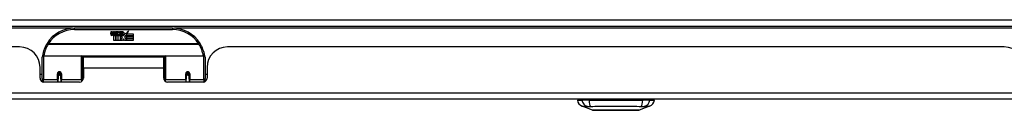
# Model space of a CAD drawing. Header units: inches. Extents: x 22 to 566, y 61 to 262.
# Tile 2 of 29: x 39.83 to 54.93, y 61.24 to 62.63. Entities that reach past the tile are written whole.
import ezdxf

# ---------------------------------------------------------------- set-up
doc = ezdxf.new("R2010")
doc.units = ezdxf.units.IN
doc.header["$MEASUREMENT"] = 0
doc.layers.add('Visible Edges(ANSI)', color=7, linetype='Continuous', lineweight=25)
doc.layers.add('Visible Tangent Edges(ANSI)', color=7, linetype='Continuous', lineweight=25)

msp = doc.modelspace()

# ---------------------------------------------------------------- linework, layer by layer
at = {"layer": 'Visible Edges(ANSI)'}
for p, q in [((22.076, 62.531), (75.878, 62.531)), ((42.176, 62.501), (40.676, 62.501)), ((41.231, 62.413), (41.238, 62.447)), ((41.238, 62.447), (41.251, 62.447)), ((41.251, 62.447), (41.245, 62.412)), ((41.267, 62.424), (41.271, 62.447)), ((41.271, 62.447), (41.285, 62.447)), ((41.276, 62.309), (41.276, 62.388)), ((41.285, 62.447), (41.278, 62.412)), ((41.294, 62.396), (41.294, 62.389)), ((41.294, 62.389), (41.306, 62.389)), ((41.298, 62.402), (41.295, 62.402)), ((41.297, 62.392), (41.298, 62.402)), ((41.309, 62.392), (41.297, 62.392)), ((41.301, 62.424), (41.305, 62.447)), ((41.305, 62.447), (41.318, 62.447)), ((41.306, 62.389), (41.306, 62.309)), ((41.318, 62.447), (41.309, 62.392)), ((41.31, 62.389), (41.332, 62.389)), ((41.31, 62.309), (41.31, 62.389)), ((41.315, 62.392), (41.339, 62.419)), ((41.331, 62.392), (41.315, 62.392)), ((41.325, 62.447), (41.342, 62.447)), ((41.339, 62.419), (41.325, 62.447)), ((41.344, 62.411), (41.331, 62.392)), ((41.332, 62.389), (41.34, 62.4)), ((41.34, 62.4), (41.34, 62.309)), ((41.342, 62.447), (41.349, 62.427)), ((41.346, 62.411), (41.344, 62.411)), ((41.344, 62.407), (41.352, 62.389)), ((41.344, 62.309), (41.344, 62.407)), ((41.354, 62.392), (41.346, 62.411)), ((41.349, 62.427), (41.351, 62.427)), ((41.351, 62.427), (41.365, 62.447)), ((41.352, 62.389), (41.374, 62.389)), ((41.37, 62.392), (41.354, 62.392)), ((41.381, 62.447), (41.357, 62.419)), ((41.357, 62.419), (41.37, 62.392)), ((41.365, 62.447), (41.381, 62.447)), ((41.374, 62.389), (41.374, 62.31)), ((41.38, 62.423), (41.417, 62.423)), ((41.387, 62.435), (41.387, 62.444)), ((41.411, 62.359), (41.39, 62.389)), ((41.415, 62.414), (41.391, 62.414)), ((41.42, 62.397), (41.427, 62.385)), ((41.427, 62.385), (41.458, 62.429)), ((41.46, 62.391), (41.441, 62.363)), ((41.458, 62.429), (41.46, 62.415)), ((41.46, 62.415), (41.504, 62.461)), ((41.462, 62.381), (41.46, 62.391)), ((41.478, 62.41), (41.462, 62.381)), ((41.478, 62.381), (41.478, 62.41)), ((41.576, 62.381), (41.478, 62.381)), ((41.478, 62.377), (41.576, 62.377)), ((41.478, 62.345), (41.478, 62.377)), ((41.504, 62.461), (41.479, 62.414)), ((41.479, 62.414), (41.576, 62.414)), ((41.576, 62.414), (41.576, 62.381)), ((41.576, 62.377), (41.576, 62.345)), ((41.306, 62.309), (41.276, 62.309)), ((41.34, 62.309), (41.31, 62.309)), ((41.411, 62.309), (41.344, 62.309)), ((41.374, 62.31), (41.411, 62.359)), ((41.425, 62.335), (41.411, 62.309)), ((41.443, 62.309), (41.425, 62.335)), ((41.441, 62.363), (41.478, 62.309)), ((41.576, 62.309), (41.443, 62.309)), ((41.576, 62.345), (41.478, 62.345)), ((41.478, 62.341), (41.576, 62.341)), ((41.478, 62.309), (41.478, 62.341)), ((41.576, 62.341), (41.576, 62.309)), ((39.833, 62.212), (27.918, 62.212)), ((40.196, 62.076), (40.781, 62.076)), ((42.072, 62.076), (42.657, 62.076)), ((54.934, 62.212), (43.019, 62.212)), ((40.176, 61.727), (40.176, 62.057)), ((40.796, 62.061), (40.796, 61.723)), ((40.811, 61.889), (40.811, 62.057)), ((42.042, 62.057), (40.811, 62.057)), ((42.042, 61.889), (42.042, 62.057)), ((42.056, 61.723), (42.056, 62.061)), ((42.676, 62.057), (42.676, 61.727)), ((40.145, 61.734), (40.145, 61.9)), ((40.176, 61.792), (40.145, 61.792)), ((40.421, 61.804), (40.421, 61.717)), ((40.464, 61.802), (40.421, 61.802)), ((40.46, 61.792), (40.424, 61.792)), ((40.464, 61.717), (40.464, 61.804)), ((40.811, 61.889), (40.811, 61.734)), ((42.042, 61.734), (42.042, 61.889)), ((42.389, 61.804), (42.389, 61.717)), ((42.389, 61.802), (42.432, 61.802)), ((42.429, 61.792), (42.393, 61.792)), ((42.432, 61.717), (42.432, 61.804)), ((42.707, 61.792), (42.676, 61.792)), ((42.707, 61.9), (42.707, 61.734)), ((40.176, 61.727), (40.176, 61.682)), ((40.752, 61.675), (40.204, 61.675)), ((40.421, 61.675), (40.421, 61.717)), ((40.464, 61.717), (40.464, 61.675)), ((40.796, 61.695), (40.796, 61.723)), ((42.056, 61.723), (42.056, 61.695)), ((42.648, 61.675), (42.101, 61.675)), ((42.389, 61.675), (42.389, 61.717)), ((42.432, 61.717), (42.432, 61.675)), ((42.676, 61.682), (42.676, 61.727)), ((75.779, 61.412), (22.174, 61.412)), ((48.386, 61.396), (48.454, 61.396)), ((48.426, 61.412), (48.426, 61.396)), ((48.565, 61.396), (48.454, 61.396)), ((48.565, 61.396), (49.389, 61.396)), ((49.499, 61.396), (49.389, 61.396)), ((49.499, 61.396), (49.567, 61.396)), ((49.528, 61.412), (49.528, 61.396)), ((48.62, 61.242), (48.46, 61.304)), ((49.493, 61.304), (49.334, 61.242))]:
    msp.add_line(p, q, dxfattribs=at)
at = {"layer": 'Visible Edges(ANSI)', "flags": 128}
for points in [[(40.182, 62.075), (40.182, 62.075), (40.182, 62.075), (40.182, 62.075), (40.182, 62.074), (40.182, 62.074), (40.182, 62.074), (40.182, 62.074), (40.182, 62.073), (40.182, 62.073), (40.182, 62.073), (40.182, 62.073), (40.181, 62.072), (40.181, 62.072), (40.181, 62.072), (40.181, 62.072), (40.181, 62.071), (40.181, 62.071), (40.181, 62.071), (40.181, 62.071), (40.181, 62.07), (40.181, 62.07), (40.181, 62.07), (40.181, 62.07), (40.181, 62.07)], [(42.672, 62.07), (42.672, 62.07), (42.672, 62.07), (42.672, 62.07), (42.672, 62.07), (42.672, 62.071), (42.672, 62.071), (42.672, 62.071), (42.671, 62.071), (42.671, 62.072), (42.671, 62.072), (42.671, 62.072), (42.671, 62.072), (42.671, 62.073), (42.671, 62.073), (42.671, 62.073), (42.671, 62.073), (42.671, 62.074), (42.671, 62.074), (42.671, 62.074), (42.671, 62.074), (42.671, 62.075), (42.671, 62.075), (42.671, 62.075), (42.671, 62.075)], [(40.421, 61.804), (40.421, 61.807), (40.421, 61.81), (40.422, 61.812), (40.423, 61.815), (40.425, 61.817), (40.426, 61.819), (40.429, 61.821), (40.431, 61.823), (40.434, 61.824), (40.436, 61.825), (40.439, 61.826), (40.442, 61.826), (40.445, 61.826), (40.448, 61.825), (40.451, 61.824), (40.453, 61.823), (40.456, 61.821), (40.458, 61.819), (40.46, 61.817), (40.461, 61.815), (40.462, 61.812), (40.463, 61.81), (40.464, 61.807), (40.464, 61.804)], [(42.389, 61.804), (42.389, 61.807), (42.39, 61.81), (42.39, 61.812), (42.392, 61.815), (42.393, 61.817), (42.395, 61.819), (42.397, 61.821), (42.399, 61.823), (42.402, 61.824), (42.405, 61.825), (42.408, 61.826), (42.411, 61.826), (42.414, 61.826), (42.416, 61.825), (42.419, 61.824), (42.422, 61.823), (42.424, 61.821), (42.426, 61.819), (42.428, 61.817), (42.43, 61.815), (42.431, 61.812), (42.432, 61.81), (42.432, 61.807), (42.432, 61.804)], [(40.81, 61.756), (40.81, 61.756), (40.81, 61.756), (40.81, 61.756), (40.81, 61.756), (40.811, 61.756), (40.811, 61.756), (40.811, 61.756), (40.811, 61.756), (40.811, 61.756), (40.811, 61.757), (40.811, 61.757), (40.811, 61.757), (40.811, 61.757), (40.811, 61.757), (40.811, 61.757), (40.811, 61.757), (40.811, 61.757), (40.811, 61.757), (40.811, 61.757), (40.811, 61.757), (40.811, 61.757), (40.811, 61.757), (40.811, 61.757), (40.811, 61.757)], [(42.042, 61.757), (42.042, 61.757), (42.042, 61.757), (42.042, 61.757), (42.042, 61.757), (42.042, 61.757), (42.042, 61.757), (42.042, 61.757), (42.042, 61.757), (42.042, 61.757), (42.042, 61.757), (42.042, 61.757), (42.042, 61.757), (42.042, 61.757), (42.042, 61.757), (42.042, 61.756), (42.042, 61.756), (42.042, 61.756), (42.042, 61.756), (42.042, 61.756), (42.042, 61.756), (42.042, 61.756), (42.042, 61.756), (42.042, 61.756), (42.042, 61.756)], [(48.622, 61.241), (48.622, 61.241), (48.624, 61.241), (48.626, 61.241), (48.629, 61.241), (48.632, 61.241), (48.637, 61.241), (48.643, 61.241), (48.649, 61.241), (48.656, 61.241), (48.664, 61.241), (48.672, 61.241), (48.682, 61.241), (48.692, 61.241), (48.702, 61.241), (48.714, 61.241), (48.726, 61.241), (48.738, 61.241), (48.751, 61.241), (48.765, 61.241), (48.779, 61.241), (48.794, 61.241), (48.809, 61.241), (48.825, 61.241), (48.841, 61.241), (48.857, 61.241), (48.874, 61.241), (48.89, 61.241), (48.908, 61.241), (48.925, 61.241), (48.942, 61.241), (48.959, 61.241), (48.977, 61.241), (48.994, 61.241), (49.012, 61.241), (49.029, 61.241), (49.046, 61.241), (49.063, 61.241), (49.08, 61.241), (49.097, 61.241), (49.113, 61.241), (49.129, 61.241), (49.145, 61.241), (49.16, 61.241), (49.175, 61.241), (49.189, 61.241), (49.203, 61.241), (49.216, 61.241), (49.228, 61.241), (49.24, 61.241), (49.252, 61.241), (49.262, 61.241), (49.272, 61.241), (49.282, 61.241), (49.29, 61.241), (49.298, 61.241), (49.305, 61.241), (49.311, 61.241), (49.317, 61.241), (49.321, 61.241), (49.325, 61.241), (49.328, 61.241), (49.33, 61.241), (49.332, 61.241), (49.332, 61.241)]]:
    msp.add_lwpolyline(points, dxfattribs=at)
at = {"layer": 'Visible Edges(ANSI)'}
for centre, radius, start, end in [((40.676, 62.001), 0.5, 90, 147.7623), ((41.259, 62.407), 0.0288, 169, 198.4748), ((41.242, 62.401), 0.0105, 198.4748, 269.6788), ((41.242, 62.415), 0.0246, 269.6788, 333.9508), ((41.257, 62.41), 0.0123, 169.9922, 203.5487), ((41.251, 62.408), 0.006, 203.5487, 276.1027), ((41.25, 62.414), 0.0126, 276.1027, 327.6083), ((41.221, 62.432), 0.0465, 328.5584, 350.8257), ((41.293, 62.406), 0.0288, 183.6169, 196.9928), ((41.275, 62.401), 0.0101, 196.9928, 269.4776), ((41.275, 62.415), 0.024, 269.4776, 327.4114), ((41.277, 62.412), 0.024, 268.7952, 316.5849), ((41.291, 62.41), 0.0123, 170, 203.5571), ((41.285, 62.408), 0.006, 203.5571, 276.03), ((41.284, 62.414), 0.0126, 276.03, 327.5992), ((41.255, 62.432), 0.0465, 327.5992, 350), ((41.406, 62.412), 0.0282, 156.1555, 203.8445), ((41.394, 62.407), 0.0152, 203.8445, 265.0802), ((41.405, 62.386), 0.0607, 81.5605, 107.3343), ((41.398, 62.407), 0.0307, 64.6784, 112.5609), ((41.399, 62.41), 0.00955, 151.4547, 231.1652), ((41.397, 62.421), 0.033, 257.079, 313.1785), ((41.4, 62.411), 0.0109, 231.1652, 289.3797), ((41.397, 62.421), 0.0299, 260.4085, 314.1684), ((41.398, 62.416), 0.0168, 289.3797, 352.9975), ((41.407, 62.426), 0.0096, 343.5261, 64.6784), ((41.411, 62.427), 0.0197, 356.5646, 81.5605), ((41.391, 62.428), 0.0398, 314.1684, 356.5646), ((42.176, 62.001), 0.5, 32.2377, 90), ((40.676, 62.001), 0.5, 147.7623, 171.4919), ((42.176, 62.001), 0.5, 8.5081, 32.2377), ((39.833, 61.9), 0.312, 0, 90), ((40.196, 62.057), 0.0197, 90, 180), ((40.781, 62.061), 0.0157, 0, 90), ((42.072, 62.061), 0.0157, 90, 180), ((42.657, 62.057), 0.0197, 0, 90), ((43.019, 61.9), 0.312, 90, 180), ((54.934, 61.9), 0.312, 0, 90), ((40.442, 61.804), 0.0217, 180, 0), ((42.411, 61.804), 0.0217, 180, 0), ((40.204, 61.734), 0.0591, 180, 270), ((40.752, 61.734), 0.0591, 270, 0), ((42.101, 61.734), 0.0591, 180, 270), ((42.648, 61.734), 0.0591, 270, 0), ((48.503, 61.414), 0.118, 188.6009, 248.7495), ((49.451, 61.414), 0.118, 291.2505, 351.3991), ((48.622, 61.246), 0.00492, 248.7495, 269.7912), ((49.332, 61.246), 0.00492, 270.2088, 291.2505)]:
    msp.add_arc(centre, radius, start, end, dxfattribs=at)
for centre in [(40.442, 61.813), (42.411, 61.813)]:
    msp.add_ellipse(centre, major_axis=(0.0217, 0), ratio=0.267949, start_param=3.444465, end_param=5.980313, dxfattribs=at)
at = {"layer": 'Visible Tangent Edges(ANSI)'}
for p, q in [((22.076, 62.63), (75.111, 62.63)), ((40.645, 62.5), (27.107, 62.5)), ((40.676, 62.482), (40.676, 62.501)), ((40.676, 62.482), (42.176, 62.482)), ((42.176, 62.501), (42.176, 62.482)), ((55.746, 62.5), (42.208, 62.5)), ((40.27, 62.258), (40.253, 62.268)), ((42.583, 62.258), (40.27, 62.258)), ((40.27, 62.254), (40.27, 62.258)), ((40.27, 62.254), (42.583, 62.254)), ((42.599, 62.268), (42.583, 62.258)), ((42.583, 62.258), (42.583, 62.254)), ((40.196, 62.076), (40.196, 61.708)), ((40.781, 61.708), (40.781, 62.076)), ((42.059, 62.069), (40.794, 62.069)), ((42.072, 62.076), (42.072, 61.708)), ((42.657, 61.708), (42.657, 62.076)), ((40.411, 61.708), (40.411, 61.8)), ((40.474, 61.8), (40.474, 61.708)), ((42.042, 61.889), (40.811, 61.889)), ((42.379, 61.708), (42.379, 61.8)), ((42.442, 61.8), (42.442, 61.708)), ((40.196, 61.676), (40.196, 61.708)), ((40.411, 61.708), (40.196, 61.708)), ((40.411, 61.708), (40.411, 61.675)), ((40.781, 61.708), (40.474, 61.708)), ((40.474, 61.675), (40.474, 61.708)), ((40.781, 61.708), (40.781, 61.683)), ((42.072, 61.683), (42.072, 61.708)), ((42.379, 61.708), (42.072, 61.708)), ((42.379, 61.708), (42.379, 61.675)), ((42.657, 61.708), (42.442, 61.708)), ((42.442, 61.675), (42.442, 61.708)), ((42.657, 61.708), (42.657, 61.676)), ((22.174, 61.511), (75.779, 61.511))]:
    msp.add_line(p, q, dxfattribs=at)
at = {"layer": 'Visible Tangent Edges(ANSI)', "flags": 128}
for points in [[(40.811, 61.938), (40.81, 61.937), (40.81, 61.937), (40.809, 61.936), (40.808, 61.936), (40.807, 61.935), (40.807, 61.935), (40.806, 61.934), (40.806, 61.934), (40.805, 61.933), (40.804, 61.933), (40.804, 61.932), (40.803, 61.931), (40.802, 61.931), (40.802, 61.93), (40.801, 61.93), (40.801, 61.929), (40.8, 61.929), (40.8, 61.928), (40.799, 61.927), (40.799, 61.927), (40.798, 61.926), (40.798, 61.926), (40.797, 61.925), (40.796, 61.924)], [(40.796, 61.878), (40.797, 61.88), (40.797, 61.881), (40.797, 61.883), (40.797, 61.885), (40.797, 61.886), (40.798, 61.888), (40.798, 61.89), (40.798, 61.891), (40.799, 61.893), (40.799, 61.895), (40.8, 61.897), (40.8, 61.898), (40.801, 61.9), (40.802, 61.902), (40.802, 61.904), (40.803, 61.906), (40.804, 61.907), (40.805, 61.909), (40.806, 61.911), (40.807, 61.913), (40.808, 61.915), (40.809, 61.916), (40.81, 61.918), (40.811, 61.92)], [(42.056, 61.924), (42.056, 61.925), (42.055, 61.926), (42.055, 61.926), (42.054, 61.927), (42.054, 61.927), (42.053, 61.928), (42.053, 61.929), (42.052, 61.929), (42.052, 61.93), (42.051, 61.93), (42.05, 61.931), (42.05, 61.931), (42.049, 61.932), (42.049, 61.933), (42.048, 61.933), (42.047, 61.934), (42.047, 61.934), (42.046, 61.935), (42.045, 61.935), (42.045, 61.936), (42.044, 61.936), (42.043, 61.937), (42.043, 61.937), (42.042, 61.938)], [(42.042, 61.92), (42.043, 61.918), (42.044, 61.916), (42.045, 61.915), (42.046, 61.913), (42.047, 61.911), (42.048, 61.909), (42.049, 61.907), (42.05, 61.906), (42.05, 61.904), (42.051, 61.902), (42.052, 61.9), (42.052, 61.898), (42.053, 61.897), (42.054, 61.895), (42.054, 61.893), (42.055, 61.891), (42.055, 61.89), (42.055, 61.888), (42.056, 61.886), (42.056, 61.885), (42.056, 61.883), (42.056, 61.881), (42.056, 61.88), (42.056, 61.878)], [(40.474, 61.8), (40.473, 61.804), (40.473, 61.808), (40.471, 61.812), (40.47, 61.815), (40.468, 61.819), (40.465, 61.822), (40.462, 61.825), (40.459, 61.828), (40.455, 61.83), (40.451, 61.832), (40.446, 61.833), (40.442, 61.833), (40.438, 61.833), (40.434, 61.832), (40.43, 61.83), (40.426, 61.828), (40.422, 61.825), (40.419, 61.822), (40.417, 61.819), (40.414, 61.815), (40.413, 61.812), (40.412, 61.808), (40.411, 61.804), (40.411, 61.8)], [(40.811, 61.796), (40.81, 61.794), (40.81, 61.791), (40.809, 61.789), (40.808, 61.786), (40.808, 61.784), (40.807, 61.781), (40.807, 61.779), (40.806, 61.776), (40.806, 61.774), (40.805, 61.771), (40.804, 61.769), (40.804, 61.766), (40.804, 61.764), (40.803, 61.761), (40.803, 61.759), (40.802, 61.756), (40.802, 61.753), (40.801, 61.751), (40.801, 61.748), (40.801, 61.746), (40.8, 61.743), (40.8, 61.74), (40.8, 61.738), (40.799, 61.735)], [(42.053, 61.735), (42.053, 61.738), (42.053, 61.74), (42.052, 61.743), (42.052, 61.746), (42.052, 61.748), (42.051, 61.751), (42.051, 61.753), (42.051, 61.756), (42.05, 61.759), (42.05, 61.761), (42.049, 61.764), (42.049, 61.766), (42.048, 61.769), (42.048, 61.771), (42.047, 61.774), (42.047, 61.776), (42.046, 61.779), (42.046, 61.781), (42.045, 61.784), (42.044, 61.786), (42.044, 61.789), (42.043, 61.791), (42.043, 61.794), (42.042, 61.796)], [(42.442, 61.8), (42.442, 61.804), (42.441, 61.808), (42.44, 61.812), (42.438, 61.815), (42.436, 61.819), (42.434, 61.822), (42.43, 61.825), (42.427, 61.828), (42.423, 61.83), (42.419, 61.832), (42.415, 61.833), (42.411, 61.833), (42.406, 61.833), (42.402, 61.832), (42.398, 61.83), (42.394, 61.828), (42.391, 61.825), (42.388, 61.822), (42.385, 61.819), (42.383, 61.815), (42.381, 61.812), (42.38, 61.808), (42.379, 61.804), (42.379, 61.8)], [(48.46, 61.304), (48.46, 61.304), (48.461, 61.304), (48.462, 61.304), (48.463, 61.304), (48.464, 61.304), (48.465, 61.304), (48.467, 61.304), (48.469, 61.303), (48.471, 61.303), (48.474, 61.303), (48.477, 61.303), (48.48, 61.303), (48.483, 61.303), (48.487, 61.303), (48.49, 61.303), (48.494, 61.303), (48.499, 61.303), (48.503, 61.303), (48.508, 61.303), (48.513, 61.303), (48.518, 61.303), (48.523, 61.302), (48.529, 61.302), (48.537, 61.302)], [(48.537, 61.302), (48.538, 61.302), (48.54, 61.302), (48.541, 61.302), (48.543, 61.302), (48.545, 61.302), (48.546, 61.302), (48.548, 61.302), (48.55, 61.302), (48.552, 61.302), (48.554, 61.302), (48.556, 61.302), (48.558, 61.302), (48.56, 61.302), (48.563, 61.302), (48.565, 61.302), (48.567, 61.302), (48.57, 61.302), (48.572, 61.302), (48.575, 61.302), (48.577, 61.302), (48.58, 61.302), (48.583, 61.302), (48.586, 61.302), (48.588, 61.302)], [(48.588, 61.302), (48.622, 61.302), (48.653, 61.303), (48.684, 61.303), (48.716, 61.303), (48.748, 61.303), (48.78, 61.303), (48.812, 61.303), (48.845, 61.303), (48.878, 61.304), (48.911, 61.304), (48.944, 61.304), (48.977, 61.304), (49.01, 61.304), (49.043, 61.304), (49.076, 61.304), (49.108, 61.303), (49.141, 61.303), (49.173, 61.303), (49.206, 61.303), (49.238, 61.303), (49.269, 61.303), (49.301, 61.303), (49.332, 61.302), (49.366, 61.302)], [(48.702, 61.241), (48.696, 61.241), (48.69, 61.241), (48.684, 61.241), (48.678, 61.241), (48.672, 61.241), (48.667, 61.241), (48.662, 61.241), (48.658, 61.242), (48.653, 61.242), (48.649, 61.242), (48.645, 61.242), (48.641, 61.242), (48.638, 61.242), (48.635, 61.242), (48.632, 61.242), (48.63, 61.242), (48.627, 61.242), (48.625, 61.242), (48.624, 61.242), (48.622, 61.242), (48.621, 61.242), (48.621, 61.242), (48.62, 61.242), (48.62, 61.242)], [(48.749, 61.241), (48.747, 61.241), (48.745, 61.241), (48.743, 61.241), (48.741, 61.241), (48.739, 61.241), (48.737, 61.241), (48.735, 61.241), (48.733, 61.241), (48.731, 61.241), (48.729, 61.241), (48.727, 61.241), (48.725, 61.241), (48.723, 61.241), (48.721, 61.241), (48.719, 61.241), (48.717, 61.241), (48.715, 61.241), (48.713, 61.241), (48.711, 61.241), (48.71, 61.241), (48.708, 61.241), (48.706, 61.241), (48.704, 61.241), (48.702, 61.241)], [(49.204, 61.241), (49.188, 61.241), (49.171, 61.241), (49.154, 61.241), (49.136, 61.242), (49.117, 61.242), (49.098, 61.242), (49.078, 61.242), (49.058, 61.242), (49.038, 61.242), (49.018, 61.242), (48.997, 61.242), (48.977, 61.242), (48.956, 61.242), (48.936, 61.242), (48.915, 61.242), (48.895, 61.242), (48.875, 61.242), (48.856, 61.242), (48.837, 61.242), (48.818, 61.242), (48.8, 61.241), (48.782, 61.241), (48.765, 61.241), (48.749, 61.241)], [(49.252, 61.241), (49.25, 61.241), (49.248, 61.241), (49.246, 61.241), (49.244, 61.241), (49.242, 61.241), (49.241, 61.241), (49.239, 61.241), (49.237, 61.241), (49.235, 61.241), (49.233, 61.241), (49.231, 61.241), (49.229, 61.241), (49.227, 61.241), (49.225, 61.241), (49.223, 61.241), (49.221, 61.241), (49.219, 61.241), (49.217, 61.241), (49.215, 61.241), (49.213, 61.241), (49.211, 61.241), (49.209, 61.241), (49.207, 61.241), (49.204, 61.241)], [(49.334, 61.242), (49.334, 61.242), (49.333, 61.242), (49.332, 61.242), (49.331, 61.242), (49.33, 61.242), (49.328, 61.242), (49.326, 61.242), (49.324, 61.242), (49.322, 61.242), (49.319, 61.242), (49.316, 61.242), (49.312, 61.242), (49.309, 61.242), (49.305, 61.242), (49.301, 61.242), (49.296, 61.242), (49.292, 61.241), (49.287, 61.241), (49.281, 61.241), (49.276, 61.241), (49.27, 61.241), (49.264, 61.241), (49.258, 61.241), (49.252, 61.241)], [(49.366, 61.302), (49.368, 61.302), (49.371, 61.302), (49.374, 61.302), (49.376, 61.302), (49.379, 61.302), (49.382, 61.302), (49.384, 61.302), (49.386, 61.302), (49.389, 61.302), (49.391, 61.302), (49.393, 61.302), (49.396, 61.302), (49.398, 61.302), (49.4, 61.302), (49.402, 61.302), (49.404, 61.302), (49.406, 61.302), (49.408, 61.302), (49.409, 61.302), (49.411, 61.302), (49.413, 61.302), (49.414, 61.302), (49.415, 61.302), (49.417, 61.302)], [(49.417, 61.302), (49.425, 61.302), (49.431, 61.302), (49.436, 61.303), (49.441, 61.303), (49.446, 61.303), (49.451, 61.303), (49.455, 61.303), (49.46, 61.303), (49.464, 61.303), (49.467, 61.303), (49.471, 61.303), (49.474, 61.303), (49.477, 61.303), (49.48, 61.303), (49.483, 61.303), (49.485, 61.303), (49.487, 61.304), (49.489, 61.304), (49.49, 61.304), (49.491, 61.304), (49.492, 61.304), (49.493, 61.304), (49.493, 61.304), (49.493, 61.304)]]:
    msp.add_lwpolyline(points, dxfattribs=at)
at = {"layer": 'Visible Tangent Edges(ANSI)'}
for centre, start, end in [((40.676, 62.001), 90, 147.7623), ((42.176, 62.001), 32.2377, 90), ((40.676, 61.998), 147.7623, 170.5651), ((42.176, 61.998), 9.4349, 32.2377)]:
    msp.add_arc(centre, 0.48, start, end, dxfattribs=at)
for centre, major_axis, ratio, start_param, end_param in [((40.27, 62.258), (-0.0167, 0.0105), 0.161367, 0, 1.672214), ((42.583, 62.258), (0.0167, 0.0105), 0.161367, 4.610972, 6.283185), ((40.201, 62.073), (-0.0195, 0.0029), 0.187781, 0, 0.58509), ((42.651, 62.073), (0.0195, 0.0029), 0.187781, 5.698095, 6.283185), ((40.411, 61.804), (0.00984, 0), 0.476565, 4.712389, 6.283185), ((40.474, 61.804), (-0.00984, 0), 0.476565, 0, 1.570796), ((42.379, 61.804), (0.00984, 0), 0.476565, 4.712389, 6.283185), ((42.442, 61.804), (-0.00984, 0), 0.476565, 0, 1.570796), ((40.196, 61.727), (-0.0197, 0), 0.965926, 0, 1.570796), ((40.411, 61.717), (0.00984, 0), 0.965926, 4.712389, 6.283185), ((40.474, 61.717), (-0.00984, 0), 0.965926, 0, 1.570796), ((40.781, 61.723), (0.0157, 0), 0.965926, 4.712389, 6.283185), ((42.072, 61.723), (-0.0157, 0), 0.965926, 0, 1.570796), ((42.379, 61.717), (0.00984, 0), 0.965926, 4.712389, 6.283185), ((42.442, 61.717), (-0.00984, 0), 0.965926, 0, 1.570796), ((42.657, 61.727), (0.0197, 0), 0.965926, 4.712389, 6.283185), ((48.565, 61.416), (0.016, -0.117), 0.948273, 4.754759, 5.892029), ((48.603, 61.416), (-0.005, -0.118), 0.314585, 4.896593, 6.033863), ((49.351, 61.416), (0.005, -0.118), 0.314585, 0.249322, 1.386592), ((49.389, 61.416), (-0.016, -0.117), 0.948273, 0.391156, 1.528426)]:
    msp.add_ellipse(centre, major_axis=major_axis, ratio=ratio, start_param=start_param, end_param=end_param, dxfattribs=at)

doc.saveas('drawing.dxf')
